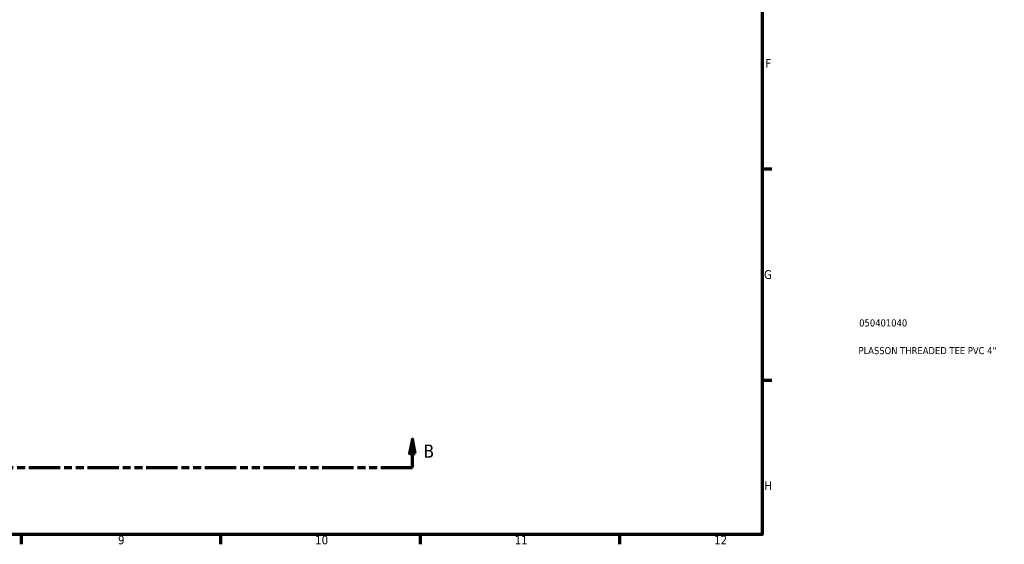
# Model space of a CAD drawing. Header units: millimetres. Extents: x 0 to 979, y -304 to 790.
# Tile 2 of 4: x 560 to 906, y 17 to 201. Entities that reach past the tile are written whole.
import ezdxf

# ---------------------------------------------------------------- set-up
doc = ezdxf.new("R2010")
doc.units = ezdxf.units.MM
doc.linetypes.add('DOUBLE_DASH_CHAIN', pattern=[1.2403, 0.6614, -0.0827, 0.1654, -0.0827, 0.1654, -0.0827])
for name, color, linetype, lineweight in [('Border (ANSI)', 7, 'Continuous', 70), ('Section Line (ANSI)', 7, 'DOUBLE_DASH_CHAIN', 70), ('Title (ISO)', 7, 'Continuous', 50)]:
    doc.layers.add(name, color=color, linetype=linetype, lineweight=lineweight)
doc.styles.add('Label Text (ANSI)', font='tahoma.ttf')
doc.styles.add('Note Text (ANSI)', font='tahoma.ttf')
doc.styles.add('Note Text (ISO)', font='tahoma.ttf')

# ---------------------------------------------------------------- blocks, each defined once
blk = doc.blocks.new('Borders Default Border')
at = {"layer": 'Border (ANSI)'}
for p, q in [((821, 148.5), (824.45, 148.5)), ((821, 74.25), (824.45, 74.25)), ((560.67, 20), (560.67, 16.55)), ((630.75, 20), (630.75, 16.55)), ((700.83, 20), (700.83, 16.55)), ((770.92, 20), (770.92, 16.55))]:
    blk.add_line(p, q, dxfattribs=at)
at = {"layer": 'Border (ANSI)', "flags": 128}
blk.add_lwpolyline([(20, 20), (20, 574), (821, 574), (821, 20), (20, 20)], dxfattribs=at)
at = {"layer": 'Border (ANSI)', "attachment_point": 7, "style": 'Note Text (ANSI)'}
for s, insert, char_height in [('F', (822.14, 184.1), 3.05), ('G', (821.66, 109.79), 3.05), ('H', (821.81, 35.6), 3.05), ('9', (594.7, 16.49), 3.05), ('10', (663.96, 16.49), 3.048), ('11', (734.04, 16.55), 3.048), ('12', (804.13, 16.55), 3.048)]:
    blk.add_mtext(s, dxfattribs=dict(at, insert=insert, char_height=char_height))
blk = doc.blocks.new('Title Blocks ISO')
at = {"layer": 'Title (ISO)', "color": 232, "true_color": 0xca0064, "style": 'Note Text (ISO)'}
for tag, p in [('PART_NUMBER_001', (34.08, 73.14)), ('DESCRIPTION_001', (33.84, 63.4))]:
    blk.add_attdef(tag, p, '', height=2.5, dxfattribs=at)
blk = doc.blocks.new('2dTransSection0')
at = {"layer": 'Section Line (ANSI)', "linetype": 'Continuous'}
for p, q in [((192.34, 53.53), (191.34, 48.53)), ((192.34, 48.53), (192.34, 53.53)), ((193.34, 48.53), (192.34, 53.53)), ((698.11, 53.53), (697.11, 48.53)), ((698.11, 48.53), (698.11, 53.53)), ((699.11, 48.53), (698.11, 53.53)), ((191.34, 48.53), (193.34, 48.53)), ((192.34, 43.53), (192.34, 48.53)), ((697.11, 48.53), (699.11, 48.53)), ((698.11, 43.53), (698.11, 48.53)), ((192.34, 43.53), (203.35, 43.53)), ((687.09, 43.53), (698.11, 43.53))]:
    blk.add_line(p, q, dxfattribs=at)
at = {"layer": 'Section Line (ANSI)', "linetype": 'DOUBLE_DASH_CHAIN', "ltscale": 16.62075}
blk.add_line((192.34, 43.53), (698.11, 43.53), dxfattribs=at)
at = {"layer": 'Section Line (ANSI)', "linetype": 'Continuous', "flags": 128}
for points in [[(193.34, 48.53), (192.34, 53.53), (191.34, 48.53), (193.34, 48.53)], [(699.11, 48.53), (698.11, 53.53), (697.11, 48.53), (699.11, 48.53)]]:
    blk.add_lwpolyline(points, dxfattribs=at)
at = {"layer": 'Section Line (ANSI)'}
for points in [[(193.34, 48.53), (192.34, 53.53), (191.34, 48.53), (193.34, 48.53)], [(699.11, 48.53), (698.11, 53.53), (697.11, 48.53), (699.11, 48.53)]]:
    blk.add_solid(points, dxfattribs=at)
at = {"layer": 'Section Line (ANSI)', "char_height": 4.57, "attachment_point": 7, "style": 'Label Text (ANSI)'}
for insert in [(185.59, 47.03), (702.06, 47.03)]:
    blk.add_mtext('B', dxfattribs=dict(at, insert=insert))

msp = doc.modelspace()

# ---------------------------------------------------------------- block references
msp.add_blockref('Borders Default Border', (0, 0))
msp.add_blockref('Title Blocks ISO', (821, 20)).add_auto_attribs({'PART_NUMBER_001': '050401040', 'DESCRIPTION_001': 'PLASSON THREADED TEE PVC 4"'})
at = {"layer": 'Section Line (ANSI)'}
msp.add_blockref('2dTransSection0', (0, 0), dxfattribs=at)

doc.saveas('drawing.dxf')
